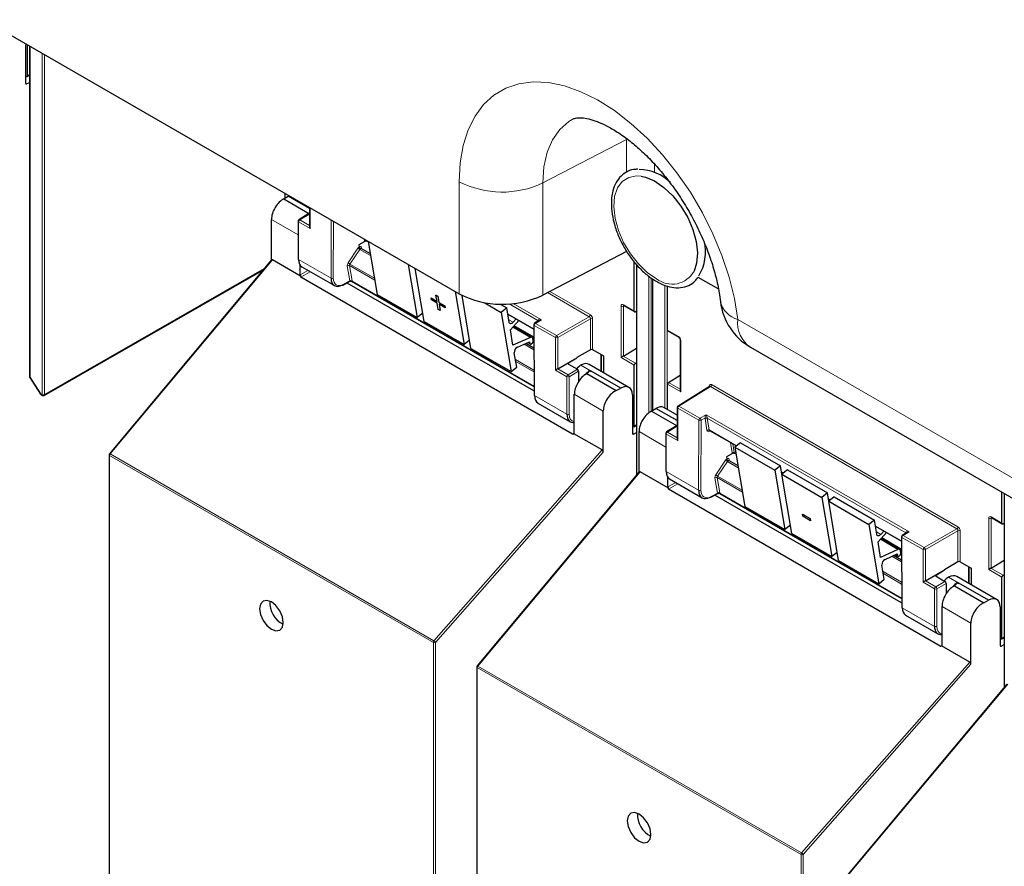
# Paper-space layout 'Blatt4' of a CAD drawing. Header units: millimetres. Extents: x 5 to 418, y 2 to 292.
# Tile 7 of 117: x 118 to 138, y 115 to 132. Entities that reach past the tile are written whole.
import ezdxf

# ---------------------------------------------------------------- set-up
doc = ezdxf.new("R2010")
doc.units = ezdxf.units.MM

psp = doc.layouts.new('Blatt4')

# ---------------------------------------------------------------- linework, layer by layer
at = {"color": 7, "linetype": 'Continuous', "lineweight": 25}
for p, q in [((111.529, 135.537), (127.209, 126.485)), ((118.275, 131.622), (118.275, 130.827)), ((118.315, 130.979), (118.315, 131.619)), ((118.358, 131.595), (118.358, 124.78)), ((118.291, 130.966), (118.275, 130.976)), ((118.298, 130.813), (118.358, 130.845)), ((118.308, 130.964), (118.358, 130.995)), ((123.599, 128.442), (123.688, 128.497)), ((123.599, 128.442), (124.127, 128.137)), ((123.614, 128.56), (123.614, 128.451)), ((124.127, 128.243), (123.688, 128.497)), ((124.127, 128.264), (124.127, 127.866)), ((123.34, 127.18), (123.34, 128.017)), ((124.093, 128.126), (123.907, 128.011)), ((124.127, 128.114), (124.11, 128.124)), ((123.891, 127.983), (123.891, 127.207)), ((125.263, 127.566), (125.14, 127.495)), ((125.14, 127.495), (125.147, 127.454)), ((125.147, 127.454), (125.147, 127.454)), ((125.379, 127.311), (125.192, 127.419)), ((125.31, 127.574), (125.338, 127.558)), ((125.336, 127.566), (125.519, 126.474)), ((123.345, 127.186), (120.003, 123.187)), ((123.943, 126.852), (123.364, 127.187)), ((130.657, 127.356), (128.93, 126.459)), ((118.657, 124.393), (123.175, 126.983)), ((123.936, 126.877), (123.936, 127.07)), ((123.969, 127.041), (124.638, 126.655)), ((126.161, 127.09), (126.344, 125.998)), ((126.485, 125.916), (126.303, 127.008)), ((130.817, 126.129), (130.817, 127.144)), ((130.86, 127.094), (130.86, 122.743)), ((129.546, 123.596), (123.947, 126.829)), ((131.188, 126.798), (131.188, 124.079)), ((132.127, 126.83), (132.548, 126.587)), ((124.819, 126.666), (124.964, 126.744)), ((128.75, 124.486), (124.899, 126.709)), ((124.997, 126.743), (128.75, 124.576)), ((131.5, 125.735), (131.5, 126.648)), ((125.519, 126.474), (126.344, 125.998)), ((126.63, 126.4), (126.631, 126.401)), ((126.636, 126.362), (126.63, 126.4)), ((126.63, 126.4), (126.752, 126.33)), ((126.631, 126.401), (126.751, 126.332)), ((126.731, 126.456), (126.732, 126.457)), ((126.752, 126.33), (126.731, 126.456)), ((126.731, 126.456), (126.768, 126.435)), ((126.732, 126.457), (126.769, 126.436)), ((126.768, 126.435), (126.769, 126.436)), ((126.768, 126.435), (126.789, 126.309)), ((126.769, 126.436), (126.79, 126.31)), ((127.128, 126.532), (127.31, 125.44)), ((127.452, 125.359), (127.269, 126.453)), ((126.758, 126.292), (126.636, 126.362)), ((126.779, 126.166), (126.758, 126.292)), ((126.789, 126.309), (126.79, 126.31)), ((126.789, 126.309), (126.91, 126.239)), ((126.79, 126.31), (126.911, 126.24)), ((126.917, 126.2), (126.795, 126.27)), ((126.795, 126.27), (126.816, 126.144)), ((126.797, 126.27), (126.817, 126.145)), ((126.91, 126.239), (126.911, 126.24)), ((126.91, 126.239), (126.917, 126.2)), ((126.911, 126.24), (126.918, 126.201)), ((126.917, 126.2), (126.918, 126.201)), ((127.723, 126.306), (128.072, 126.104)), ((128.052, 126.274), (128.188, 126.195)), ((128.188, 126.195), (128.072, 126.104)), ((128.238, 125.9), (128.188, 126.195)), ((130.598, 126.245), (130.824, 126.114)), ((126.457, 126.086), (126.344, 125.998)), ((126.816, 126.144), (126.779, 126.166)), ((126.816, 126.144), (126.817, 126.145)), ((128.072, 126.104), (128.277, 124.882)), ((128.209, 126.068), (128.747, 125.758)), ((128.382, 125.968), (128.321, 125.899)), ((130.86, 126.127), (130.839, 126.115)), ((126.485, 125.916), (127.31, 125.44)), ((128.264, 125.743), (128.435, 125.938)), ((128.711, 125.589), (128.325, 125.812)), ((128.337, 125.826), (128.747, 125.59)), ((128.747, 125.85), (128.751, 124.401)), ((128.852, 125.933), (128.763, 125.878)), ((128.317, 125.425), (128.264, 125.743)), ((128.675, 125.588), (128.317, 125.425)), ((128.734, 125.523), (128.727, 125.563)), ((131.507, 125.72), (131.733, 125.589)), ((127.423, 125.528), (127.31, 125.44)), ((127.452, 125.359), (128.277, 124.882)), ((128.408, 125.384), (128.659, 125.499)), ((128.748, 125.366), (128.581, 125.463)), ((128.622, 125.482), (128.674, 125.452)), ((128.659, 125.499), (128.664, 125.468)), ((128.748, 125.52), (128.733, 125.528)), ((130.591, 125.2), (130.86, 125.366)), ((131.763, 125.537), (131.763, 124.496)), ((133.208, 125.385), (140.461, 121.198)), ((128.393, 124.973), (128.343, 125.268)), ((129.239, 124.941), (129.633, 125.169)), ((129.462, 125.061), (129.633, 125.169)), ((129.911, 125.334), (129.633, 125.171)), ((129.633, 125.171), (129.633, 125.169)), ((129.958, 125.335), (130.183, 125.205)), ((130.138, 124.886), (130.138, 125.231)), ((130.183, 125.205), (130.183, 124.86)), ((128.277, 124.882), (128.393, 124.973)), ((129.463, 125.034), (129.643, 124.93)), ((130.706, 124.558), (129.886, 125.031)), ((130.817, 123.762), (130.817, 125.015)), ((130.839, 125.055), (130.86, 125.069)), ((118.363, 124.762), (118.584, 124.42)), ((129.667, 124.889), (129.667, 124.676)), ((129.838, 124.84), (129.823, 124.83)), ((129.838, 124.84), (130.445, 124.49)), ((129.897, 124.903), (129.921, 124.889)), ((129.921, 124.889), (129.929, 124.894)), ((130.537, 124.543), (129.929, 124.894)), ((131.523, 124.661), (131.763, 124.809)), ((131.5, 124.1), (131.5, 124.621)), ((132.366, 124.575), (131.717, 124.173)), ((118.595, 124.409), (118.624, 124.393)), ((129.581, 123.618), (129.581, 124.414)), ((130.445, 124.49), (130.537, 124.543)), ((130.777, 124.405), (130.777, 123.61)), ((128.829, 124.235), (129.498, 123.849)), ((131.701, 123.984), (131.425, 124.143)), ((131.701, 124.144), (131.701, 123.493)), ((130.177, 123.223), (130.177, 124.07)), ((131.173, 124.07), (131.262, 124.125)), ((131.173, 124.07), (131.701, 123.765)), ((131.701, 123.871), (131.262, 124.125)), ((130.794, 123.749), (130.777, 123.758)), ((130.81, 123.747), (130.86, 123.778)), ((131.667, 123.753), (131.481, 123.638)), ((131.701, 123.742), (131.684, 123.752)), ((130.154, 123.267), (129.574, 123.602)), ((130.8, 123.596), (130.86, 123.628)), ((130.914, 122.808), (130.914, 123.645)), ((131.465, 123.61), (131.465, 122.834)), ((132.366, 123.668), (132.92, 123.349)), ((133.005, 123.415), (132.889, 123.324)), ((133.005, 123.415), (133.83, 122.938)), ((119.996, 123.166), (119.996, 105.274)), ((132.837, 123.193), (132.714, 123.122)), ((132.884, 123.202), (132.912, 123.186)), ((132.889, 123.324), (133.713, 122.848)), ((132.889, 123.324), (133.093, 122.102)), ((132.714, 123.122), (132.721, 123.081)), ((132.721, 123.081), (132.721, 123.081)), ((132.953, 122.939), (132.767, 123.047)), ((133.83, 122.938), (133.713, 122.848)), ((133.858, 122.768), (133.83, 122.938)), ((130.919, 122.813), (127.577, 118.815)), ((131.518, 122.48), (130.938, 122.815)), ((133.713, 122.848), (133.918, 121.626)), ((133.851, 122.811), (133.886, 122.791)), ((133.971, 122.857), (133.855, 122.766)), ((133.855, 122.766), (134.68, 122.29)), ((134.06, 121.544), (133.855, 122.766)), ((133.971, 122.857), (134.796, 122.38)), ((131.51, 122.504), (131.51, 122.698)), ((131.543, 122.669), (132.212, 122.282)), ((137.12, 119.224), (131.521, 122.456)), ((132.393, 122.293), (132.538, 122.371)), ((136.324, 120.113), (132.473, 122.336)), ((132.571, 122.371), (136.324, 120.204)), ((134.796, 122.38), (134.68, 122.29)), ((134.824, 122.211), (134.796, 122.38)), ((138.391, 121.757), (138.391, 122.393)), ((138.434, 122.368), (138.434, 118.371)), ((134.68, 122.29), (134.884, 121.068)), ((134.817, 122.253), (134.853, 122.233)), ((134.937, 122.299), (134.821, 122.208)), ((134.821, 122.208), (135.646, 121.732)), ((135.026, 120.986), (134.821, 122.208)), ((134.937, 122.299), (135.762, 121.823)), ((133.093, 122.102), (133.918, 121.626)), ((134.281, 121.944), (134.282, 121.945)), ((134.281, 121.944), (134.44, 121.852)), ((134.288, 121.9), (134.281, 121.944)), ((134.282, 121.945), (134.441, 121.853)), ((134.031, 121.714), (133.918, 121.626)), ((134.447, 121.808), (134.288, 121.9)), ((134.44, 121.852), (134.441, 121.853)), ((134.44, 121.852), (134.447, 121.808)), ((134.441, 121.853), (134.448, 121.809)), ((134.447, 121.808), (134.448, 121.809)), ((135.762, 121.823), (135.646, 121.732)), ((135.646, 121.732), (135.851, 120.51)), ((135.812, 121.528), (135.762, 121.823)), ((138.172, 121.872), (138.398, 121.742)), ((138.434, 121.754), (138.413, 121.743)), ((134.06, 121.544), (134.884, 121.068)), ((135.784, 121.695), (136.321, 121.385)), ((135.838, 121.37), (136.009, 121.565)), ((135.956, 121.596), (135.896, 121.527)), ((136.426, 121.561), (136.337, 121.506)), ((136.416, 121.552), (136.416, 121.552)), ((135.891, 121.053), (135.838, 121.37)), ((136.285, 121.217), (135.899, 121.44)), ((135.911, 121.454), (136.321, 121.217)), ((136.321, 121.477), (136.325, 120.029)), ((134.997, 121.156), (134.884, 121.068)), ((136.249, 121.216), (135.891, 121.053)), ((135.982, 121.012), (136.233, 121.126)), ((136.196, 121.11), (136.248, 121.08)), ((136.233, 121.126), (136.238, 121.096)), ((136.308, 121.15), (136.301, 121.19)), ((136.322, 121.147), (136.307, 121.156)), ((135.026, 120.986), (135.851, 120.51)), ((136.322, 120.994), (136.155, 121.091)), ((137.485, 120.962), (137.207, 120.798)), ((137.532, 120.962), (137.757, 120.832)), ((138.165, 120.827), (138.434, 120.994)), ((135.967, 120.601), (135.918, 120.895)), ((136.813, 120.569), (137.207, 120.796)), ((137.036, 120.689), (137.207, 120.796)), ((137.207, 120.798), (137.207, 120.796)), ((137.712, 120.513), (137.712, 120.858)), ((137.757, 120.832), (137.757, 120.487)), ((138.413, 120.683), (138.434, 120.697)), ((135.851, 120.51), (135.967, 120.601)), ((137.037, 120.662), (137.217, 120.557)), ((137.241, 120.517), (137.241, 120.304)), ((138.28, 120.185), (137.46, 120.659)), ((137.471, 120.53), (137.495, 120.517)), ((137.495, 120.517), (137.503, 120.522)), ((138.111, 120.171), (137.503, 120.522)), ((138.391, 119.39), (138.391, 120.643)), ((137.412, 120.467), (137.397, 120.458)), ((137.412, 120.467), (138.019, 120.117)), ((138.019, 120.117), (138.111, 120.171)), ((137.156, 119.245), (137.156, 120.042)), ((138.351, 120.032), (138.351, 119.238)), ((136.403, 119.863), (137.072, 119.477)), ((137.751, 118.851), (137.751, 119.698)), ((138.368, 119.376), (138.351, 119.386)), ((138.385, 119.375), (138.434, 119.405)), ((137.728, 118.895), (137.148, 119.23)), ((138.374, 119.224), (138.434, 119.256)), ((127.57, 118.793), (127.57, 100.902)), ((138.493, 118.441), (135.152, 114.442))]:
    psp.add_line(p, q, dxfattribs=at)
at = {"color": 7, "linetype": 'Continuous', "lineweight": 18}
for p, q in [((118.368, 131.589), (118.368, 124.766)), ((118.617, 124.408), (118.617, 131.445)), ((118.664, 131.418), (118.664, 124.408)), ((118.315, 130.979), (118.358, 131.006)), ((118.275, 130.827), (118.298, 130.813)), ((130.657, 129.67), (128.93, 128.772)), ((130.657, 128.995), (130.657, 129.67)), ((131.23, 129.162), (131.23, 128.988)), ((127.209, 126.485), (127.209, 128.798)), ((128.93, 128.772), (128.93, 126.459)), ((123.624, 128.555), (123.624, 128.458)), ((124.137, 128.259), (124.137, 127.833)), ((123.891, 127.699), (123.34, 128.017)), ((124.11, 128.124), (123.924, 128.01)), ((123.924, 128.01), (124.127, 127.892)), ((124.568, 126.808), (124.572, 128.008)), ((123.901, 127.969), (123.901, 127.193)), ((124.137, 127.833), (123.901, 127.969)), ((124.618, 127.981), (124.615, 126.807)), ((125.257, 127.581), (125.251, 127.615)), ((124.92, 127.124), (125.123, 127.428)), ((125.161, 127.402), (124.959, 127.098)), ((125.161, 127.402), (125.385, 127.273)), ((125.198, 127.44), (125.203, 127.413)), ((125.303, 127.585), (125.336, 127.566)), ((125.303, 127.585), (125.303, 127.585)), ((123.364, 127.187), (120.018, 123.184)), ((123.901, 127.193), (124.568, 126.808)), ((125.369, 127.317), (125.377, 127.322)), ((118.664, 124.408), (123.194, 127.005)), ((124.956, 126.751), (124.904, 127.064)), ((125.47, 126.768), (124.95, 127.068)), ((124.95, 127.068), (125.003, 126.755)), ((124.959, 127.098), (125.463, 126.807)), ((130.87, 127.083), (130.87, 122.755)), ((123.936, 126.877), (124.094, 126.968)), ((124.142, 126.941), (123.947, 126.829)), ((131.119, 124.038), (131.119, 126.844)), ((131.166, 126.812), (131.166, 124.066)), ((131.198, 126.791), (131.198, 124.085)), ((124.826, 126.681), (124.956, 126.751)), ((125.003, 126.746), (128.75, 124.583)), ((131.447, 124.13), (131.447, 126.664)), ((131.494, 126.65), (131.494, 124.103)), ((129.888, 126.014), (129.028, 126.51)), ((129.077, 126.535), (129.911, 126.054)), ((128.832, 125.934), (128.236, 126.278)), ((128.324, 126.286), (128.902, 125.952)), ((130.544, 125.173), (130.544, 126.233)), ((130.591, 126.26), (130.817, 126.129)), ((130.606, 126.24), (130.591, 126.232)), ((130.591, 126.232), (130.591, 125.2)), ((128.208, 126.075), (128.747, 125.764)), ((129.215, 125.625), (129.888, 126.014)), ((129.911, 125.973), (129.239, 125.585)), ((129.911, 125.334), (129.911, 125.973)), ((129.958, 125.972), (129.958, 125.335)), ((128.229, 125.953), (128.321, 125.899)), ((128.312, 125.798), (128.675, 125.588)), ((128.341, 125.831), (128.747, 125.597)), ((128.756, 125.836), (128.76, 124.388)), ((129.192, 125.585), (128.756, 125.836)), ((128.902, 125.952), (128.78, 125.877)), ((128.78, 125.877), (129.215, 125.625)), ((128.834, 125.923), (128.832, 125.934)), ((132.949, 125.958), (140.202, 121.771)), ((129.192, 124.914), (129.192, 125.585)), ((129.239, 125.585), (129.239, 124.941)), ((131.5, 125.735), (131.726, 125.605)), ((128.547, 125.448), (128.748, 125.331)), ((128.632, 125.487), (128.664, 125.468)), ((128.748, 125.509), (128.734, 125.517)), ((131.773, 125.523), (131.773, 124.463)), ((130.129, 124.891), (130.129, 125.236)), ((130.817, 125.015), (130.544, 125.173)), ((130.59, 125.199), (130.839, 125.055)), ((128.366, 125.131), (128.749, 124.91)), ((128.749, 124.875), (128.373, 125.092)), ((129.462, 125.061), (129.462, 125.034)), ((129.717, 125.016), (129.929, 124.894)), ((118.368, 124.766), (118.589, 124.425)), ((129.428, 124.778), (129.192, 124.914)), ((129.239, 124.941), (129.451, 124.819)), ((129.428, 124.002), (129.428, 124.778)), ((129.451, 124.819), (129.643, 124.93)), ((129.667, 124.889), (129.475, 124.778)), ((129.475, 124.778), (129.475, 124.002)), ((131.773, 124.463), (131.5, 124.621)), ((131.523, 124.661), (131.763, 124.522)), ((132.383, 124.573), (131.734, 124.171)), ((132.359, 124.57), (132.359, 124.586)), ((137.462, 121.641), (132.383, 124.573)), ((132.406, 124.614), (137.485, 121.682)), ((118.589, 124.425), (118.617, 124.408)), ((128.76, 124.388), (129.428, 124.002)), ((130.177, 124.07), (129.581, 124.414)), ((131.734, 124.171), (132.169, 123.92)), ((132.146, 123.879), (131.711, 124.131)), ((131.711, 124.131), (131.711, 123.46)), ((132.169, 123.92), (132.296, 123.993)), ((132.296, 123.993), (136.476, 121.58)), ((130.817, 123.762), (130.86, 123.789)), ((131.684, 123.752), (131.498, 123.637)), ((132.142, 122.435), (132.146, 123.879)), ((132.193, 123.879), (132.189, 122.435)), ((132.272, 123.925), (132.193, 123.879)), ((132.313, 123.675), (132.273, 123.917)), ((136.407, 121.561), (132.319, 123.921)), ((132.319, 123.921), (132.36, 123.679)), ((129.546, 123.596), (129.581, 123.619)), ((130.777, 123.61), (130.8, 123.596)), ((131.465, 123.327), (130.914, 123.645)), ((131.475, 123.596), (131.475, 122.821)), ((131.711, 123.46), (131.475, 123.596)), ((131.498, 123.637), (131.701, 123.52)), ((132.387, 123.656), (132.344, 123.65)), ((132.36, 123.679), (132.925, 123.353)), ((132.831, 123.208), (132.795, 123.42)), ((132.847, 123.39), (132.877, 123.213)), ((126.677, 119.301), (120.005, 123.152)), ((120.005, 123.152), (120.005, 105.26)), ((120.018, 123.184), (126.689, 119.333)), ((126.689, 119.333), (130.154, 123.267)), ((130.177, 123.223), (126.723, 119.301)), ((132.877, 123.213), (132.91, 123.193)), ((132.495, 122.752), (132.697, 123.056)), ((132.735, 123.03), (132.533, 122.726)), ((132.735, 123.03), (132.959, 122.9)), ((132.772, 123.067), (132.777, 123.041)), ((132.943, 122.945), (132.951, 122.949)), ((130.938, 122.815), (127.592, 118.811)), ((131.475, 122.821), (132.142, 122.435)), ((132.533, 122.726), (133.037, 122.435)), ((133.85, 122.819), (133.891, 122.795)), ((131.51, 122.504), (131.669, 122.596)), ((131.716, 122.569), (131.521, 122.456)), ((132.53, 122.378), (132.478, 122.692)), ((133.044, 122.396), (132.524, 122.696)), ((132.524, 122.696), (132.577, 122.383)), ((132.401, 122.309), (132.53, 122.378)), ((132.578, 122.374), (136.324, 120.211)), ((134.816, 122.261), (134.858, 122.237)), ((138.118, 120.8), (138.118, 121.86)), ((138.165, 121.887), (138.391, 121.757)), ((138.18, 121.867), (138.165, 121.86)), ((138.165, 121.86), (138.165, 120.827)), ((135.782, 121.703), (136.321, 121.392)), ((135.803, 121.58), (135.896, 121.527)), ((136.476, 121.58), (136.354, 121.504)), ((136.354, 121.504), (136.789, 121.253)), ((136.408, 121.55), (136.407, 121.561)), ((136.789, 121.253), (137.462, 121.641)), ((137.485, 121.6), (136.813, 121.212)), ((137.485, 120.962), (137.485, 121.6)), ((137.532, 121.6), (137.532, 120.962)), ((135.886, 121.426), (136.249, 121.216)), ((135.915, 121.459), (136.321, 121.224)), ((136.331, 121.464), (136.334, 120.015)), ((136.766, 121.212), (136.331, 121.464)), ((136.206, 121.114), (136.238, 121.096)), ((136.322, 121.137), (136.308, 121.144)), ((136.766, 120.542), (136.766, 121.212)), ((136.813, 121.212), (136.813, 120.569)), ((136.121, 121.075), (136.322, 120.959)), ((135.94, 120.759), (136.323, 120.538)), ((136.323, 120.503), (135.947, 120.72)), ((137.703, 120.519), (137.703, 120.864)), ((138.391, 120.643), (138.118, 120.8)), ((138.164, 120.827), (138.413, 120.683)), ((137.002, 120.406), (136.766, 120.542)), ((136.813, 120.569), (137.025, 120.446)), ((137.025, 120.446), (137.217, 120.557)), ((137.036, 120.689), (137.036, 120.662)), ((137.241, 120.517), (137.049, 120.406)), ((137.291, 120.644), (137.503, 120.522)), ((137.002, 119.63), (137.002, 120.406)), ((137.049, 120.406), (137.049, 119.63)), ((136.334, 120.015), (137.002, 119.63)), ((137.751, 119.698), (137.156, 120.042)), ((126.677, 101.409), (126.677, 119.301)), ((126.723, 119.301), (126.723, 101.409)), ((138.391, 119.39), (138.434, 119.416)), ((137.12, 119.224), (137.156, 119.246)), ((138.351, 119.237), (138.374, 119.224)), ((134.263, 114.96), (137.728, 118.895)), ((134.251, 114.929), (127.579, 118.78)), ((127.579, 118.78), (127.579, 100.888)), ((127.592, 118.811), (134.263, 114.96)), ((137.751, 118.851), (134.297, 114.928)), ((138.512, 118.442), (135.166, 114.439)), ((134.251, 97.037), (134.251, 114.929)), ((134.297, 114.928), (134.297, 97.037))]:
    psp.add_line(p, q, dxfattribs=at)
at = {"color": 7, "linetype": 'Continuous', "lineweight": 18, "flags": 128}
for points in [[(127.209, 128.798), (127.23, 129.185), (127.292, 129.542), (127.394, 129.865), (127.535, 130.148), (127.713, 130.388), (127.925, 130.581), (128.168, 130.725), (128.439, 130.817), (128.734, 130.856), (129.048, 130.841), (129.377, 130.773), (129.716, 130.653), (130.061, 130.482), (130.407, 130.264), (130.748, 130), (131.079, 129.695), (131.397, 129.353), (131.695, 128.979), (131.971, 128.579), (132.219, 128.158), (132.437, 127.722), (132.622, 127.277), (132.77, 126.831), (132.879, 126.389), (132.949, 125.958)], [(129.571, 130.098), (129.467, 130.038), (129.279, 129.875), (129.129, 129.662), (129.019, 129.404), (128.952, 129.105), (128.93, 128.772)], [(131.277, 126.797), (131.084, 126.927), (130.901, 127.102), (130.735, 127.312), (130.595, 127.546), (130.488, 127.794), (130.42, 128.042), (130.394, 128.278), (130.411, 128.49), (130.47, 128.668), (130.569, 128.803), (130.702, 128.887), (130.863, 128.917), (130.961, 128.91)], [(118.368, 124.766), (118.365, 124.764), (118.364, 124.762), (118.363, 124.762), (118.363, 124.762)], [(118.584, 124.42), (118.584, 124.42), (118.585, 124.421), (118.586, 124.423), (118.589, 124.425)], [(120.003, 123.187), (120.004, 123.188), (120.007, 123.188), (120.01, 123.188), (120.014, 123.186), (120.018, 123.184)], [(127.577, 118.815), (127.579, 118.816), (127.581, 118.816), (127.584, 118.815), (127.588, 118.814), (127.592, 118.811)]]:
    psp.add_lwpolyline(points, dxfattribs=at)
at = {"color": 7, "linetype": 'Continuous', "lineweight": 25, "flags": 128}
for points in [[(130.961, 128.91), (131.044, 128.892), (131.235, 128.812), (131.428, 128.681), (131.612, 128.506), (131.777, 128.296), (131.917, 128.062), (132.024, 127.814), (132.092, 127.566), (132.118, 127.33), (132.101, 127.118), (132.048, 126.952)], [(128.321, 125.899), (128.309, 125.887), (128.295, 125.877), (128.282, 125.871), (128.269, 125.869), (128.258, 125.872), (128.248, 125.878), (128.241, 125.887), (128.238, 125.9)], [(128.664, 125.468), (128.669, 125.456), (128.679, 125.45), (128.691, 125.451), (128.705, 125.459), (128.718, 125.472), (128.728, 125.489), (128.734, 125.506), (128.734, 125.523)], [(135.896, 121.527), (135.883, 121.514), (135.869, 121.505), (135.856, 121.499), (135.843, 121.497), (135.832, 121.499), (135.822, 121.505), (135.816, 121.515), (135.812, 121.528)], [(136.238, 121.096), (136.243, 121.084), (136.253, 121.078), (136.266, 121.079), (136.279, 121.086), (136.292, 121.099), (136.302, 121.116), (136.308, 121.134), (136.308, 121.15)], [(123.341, 120.133), (123.248, 120.165), (123.169, 120.15), (123.116, 120.089), (123.098, 119.992), (123.116, 119.874), (123.169, 119.753), (123.248, 119.646), (123.341, 119.571), (123.434, 119.539), (123.513, 119.554), (123.566, 119.615), (123.584, 119.711), (123.566, 119.83), (123.513, 119.951), (123.434, 120.058), (123.341, 120.133)], [(130.915, 115.761), (130.822, 115.793), (130.743, 115.778), (130.69, 115.717), (130.672, 115.62), (130.69, 115.502), (130.743, 115.38), (130.822, 115.274), (130.915, 115.199), (131.008, 115.166), (131.087, 115.181), (131.14, 115.242), (131.158, 115.339), (131.14, 115.457), (131.087, 115.579), (131.008, 115.685), (130.915, 115.761)]]:
    psp.add_lwpolyline(points, dxfattribs=at)
at = {"color": 7, "linetype": 'Continuous', "lineweight": 25}
for centre, radius, start, end in [((130.885, 128.067), 0.984, 46.4276, 87.986), ((123.924, 127.983), 0.0333, 121.7291, 180), ((131.349, 127.349), 0.935, 328.1635, 13.9668), ((123.907, 127.208), 0.016, 184.1293, 247.1908), ((124.813, 126.681), 0.0165, 233.6157, 292.9576), ((128.096, 128.205), 1.935, 242.7384, 295.5295), ((133.833, 126.468), 1.25, 186.6105, 240.0027), ((128.78, 125.85), 0.0333, 121.7318, 180.1525), ((128.693, 125.56), 0.0339, 4.7698, 122.1417), ((128.465, 125.277), 0.122, 118.1691, 184.1411), ((118.391, 124.78), 0.0333, 180, 212.8939), ((118.612, 124.438), 0.0333, 212.8939, 240.0027), ((118.641, 124.422), 0.0333, 240.0027, 299.8241), ((128.767, 124.403), 0.0164, 185.2459, 246.429), ((131.734, 124.144), 0.0333, 121.7291, 180), ((131.499, 123.61), 0.0333, 121.7291, 180), ((120.029, 123.166), 0.0333, 140.1152, 180), ((131.481, 122.835), 0.016, 184.1293, 247.1908), ((132.387, 122.308), 0.0165, 233.6157, 292.9576), ((136.354, 121.477), 0.0333, 121.7318, 180.1525), ((136.267, 121.187), 0.0339, 4.7698, 122.1417), ((136.039, 120.904), 0.122, 118.1691, 184.1411), ((123.802, 120.118), 0.495, 176.4112, 243.5834), ((136.341, 120.03), 0.0164, 185.2459, 246.429), ((127.603, 118.793), 0.0333, 140.1152, 180), ((131.377, 115.746), 0.495, 176.4112, 243.5834)]:
    psp.add_arc(centre, radius, start, end, dxfattribs=at)
at = {"color": 7, "linetype": 'Continuous', "lineweight": 18}
for centre, radius, start, end in [((128.096, 130.518), 1.935, 242.7384, 295.5295), ((123.952, 127.967), 0.0514, 123.2297, 177.3477), ((123.914, 127.996), 0.0162, 53.4892, 117.3259), ((123.907, 127.984), 0.016, 184.1293, 247.1908), ((125.283, 127.545), 0.0449, 63.9209, 126.4321), ((125.38, 127.766), 0.425, 232.6804, 238.9253), ((125.209, 127.423), 0.02, 123.4443, 186.5897), ((124.931, 127.028), 0.0449, 63.9209, 126.4321), ((125.178, 127.462), 0.425, 232.6804, 238.9253), ((124.592, 126.853), 0.0512, 242.4759, 296.7416), ((131.597, 127.199), 0.514, 231.5151, 331.2669), ((124.81, 126.679), 0.0167, 303.6026, 5.3504), ((124.983, 126.715), 0.0449, 63.9209, 126.4321), ((124.98, 126.713), 0.0408, 54.9274, 123.3475), ((130.567, 126.278), 0.0514, 242.6565, 296.7662), ((130.607, 126.258), 0.0165, 173.888, 234.7998), ((133.081, 126.445), 0.505, 193.9427, 254.838), ((129.859, 126.057), 0.0514, 303.2297, 357.3477), ((129.934, 125.927), 0.0514, 62.6565, 116.7662), ((128.763, 125.851), 0.0164, 185.2459, 246.429), ((128.808, 125.834), 0.0514, 123.2297, 177.3477), ((128.77, 125.863), 0.0167, 54.4655, 116.3558), ((128.824, 125.922), 0.018, 17.5405, 64.455), ((128.823, 125.916), 0.0203, 30.4838, 61.6846), ((133.547, 125.884), 0.603, 172.9554, 235.7325), ((129.243, 125.582), 0.0514, 123.2297, 177.3477), ((129.216, 125.63), 0.0514, 242.6565, 296.7662), ((129.186, 125.581), 0.0529, 3.5222, 56.4778), ((131.742, 125.603), 0.0161, 172.9606, 235.6794), ((131.78, 125.538), 0.0169, 186.7025, 245.4816), ((118.374, 124.781), 0.0165, 185.0787, 246.2415), ((129.479, 124.776), 0.0514, 123.2297, 177.3477), ((129.451, 124.824), 0.0514, 242.6565, 296.7662), ((129.422, 124.775), 0.0529, 3.5222, 56.4778), ((132.351, 124.57), 0.0182, 19.2634, 64.3043), ((132.355, 124.616), 0.0514, 303.2297, 357.3477), ((118.605, 124.423), 0.0164, 173.7073, 234.9805), ((118.641, 124.454), 0.0512, 242.6145, 297.3277), ((118.633, 124.406), 0.0164, 173.7073, 234.9805), ((118.648, 124.406), 0.016, 303.9171, 7.1826), ((131.717, 124.146), 0.016, 184.1293, 247.1908), ((131.762, 124.129), 0.0514, 123.2297, 177.3477), ((131.724, 124.158), 0.0162, 53.4892, 117.3259), ((129.451, 124.048), 0.0514, 242.6565, 296.7662), ((132.198, 123.877), 0.0514, 123.2297, 177.3477), ((132.17, 123.925), 0.0512, 242.4759, 296.7416), ((132.14, 123.876), 0.0528, 3.4149, 56.4832), ((132.296, 123.88), 0.0504, 62.6429, 117.9178), ((132.299, 123.881), 0.0449, 63.9209, 126.4321), ((131.481, 123.611), 0.016, 184.1293, 247.1908), ((131.526, 123.594), 0.0514, 123.2297, 177.3477), ((131.488, 123.624), 0.0162, 53.4892, 117.3259), ((132.34, 123.639), 0.0449, 63.9209, 126.4321), ((132.368, 123.646), 0.0238, 102.175, 169.771), ((120.012, 123.167), 0.0165, 185.0787, 246.2415), ((120.057, 123.15), 0.0515, 138.52, 177.2636), ((132.857, 123.172), 0.0449, 63.9209, 126.4321), ((132.954, 123.394), 0.425, 232.6804, 238.9253), ((132.783, 123.05), 0.0204, 123.7902, 182.0212), ((132.752, 123.09), 0.425, 232.6804, 238.9253), ((132.505, 122.656), 0.0449, 63.9209, 126.4321), ((132.166, 122.481), 0.0512, 242.4759, 296.7416), ((132.557, 122.342), 0.0449, 63.9209, 126.4321), ((132.554, 122.34), 0.0408, 54.9274, 123.3475), ((132.384, 122.307), 0.0167, 303.6026, 5.3504), ((138.142, 121.906), 0.0514, 242.6565, 296.7662), ((138.182, 121.886), 0.0165, 173.888, 234.7998), ((136.382, 121.462), 0.0514, 123.2297, 177.3477), ((136.344, 121.491), 0.0167, 54.4655, 116.3558), ((136.398, 121.549), 0.018, 17.5405, 64.455), ((136.397, 121.544), 0.0203, 30.4838, 61.6846), ((137.434, 121.684), 0.0514, 303.2297, 357.3477), ((137.508, 121.554), 0.0514, 62.6565, 116.7662), ((136.337, 121.479), 0.0164, 185.2459, 246.429), ((136.817, 121.21), 0.0514, 123.2297, 177.3477), ((136.79, 121.258), 0.0514, 242.6565, 296.7662), ((136.76, 121.209), 0.0529, 3.5222, 56.4778), ((137.053, 120.403), 0.0514, 123.2297, 177.3477), ((137.025, 120.451), 0.0514, 242.6565, 296.7662), ((136.996, 120.402), 0.0529, 3.5222, 56.4778), ((137.025, 119.676), 0.0514, 242.6565, 296.7662), ((126.728, 119.299), 0.0515, 138.52, 177.2636), ((126.7, 119.347), 0.0514, 242.6565, 296.7662), ((126.631, 119.237), 0.112, 34.6783, 58.7001), ((127.586, 118.795), 0.0165, 185.0787, 246.2415), ((127.631, 118.777), 0.0515, 138.52, 177.2636), ((134.302, 114.926), 0.0515, 138.52, 177.2636), ((134.274, 114.974), 0.0514, 242.6565, 296.7662), ((134.205, 114.865), 0.112, 34.6783, 58.7001)]:
    psp.add_arc(centre, radius, start, end, dxfattribs=at)
at = {"color": 7, "linetype": 'Continuous', "lineweight": 25}
for centre, major_axis, ratio, start_param, end_param in [((118.291, 130.993), (-0.0167, 0.0289), 0.577206, 2.356428, 3.92692), ((118.299, 130.841), (0.0171, 0.0286), 0.587369, 2.36515, 3.918493), ((123.572, 128.156), (0.162, 0.291), 0.567218, 0.660989, 2.347686), ((124.11, 128.097), (-0.0167, 0.0289), 0.577206, 5.498021, 6.300635), ((124.16, 127.846), (-0.0236, 0.0408), 0.577335, 0.785358, 1.570756), ((123.364, 127.156), (-0.0148, 0.0325), 0.565458, 5.613623, 6.548363), ((124.133, 127.331), (0.163, 0.291), 0.568242, 2.348502, 3.133981), ((123.959, 126.863), (-0.0167, 0.0289), 0.577557, 0.785632, 1.615746), ((123.995, 126.884), (0.0505, 0.054), 0.359583, 2.484661, 3.225039), ((124.808, 126.942), (0.171, 0.286), 0.584752, 2.365594, 3.918937), ((130.84, 126.143), (0.0162, 0.0291), 0.567218, 2.347686, 3.866122), ((131.524, 125.748), (0.0171, 0.0286), 0.587369, 2.36515, 3.150629), ((129.934, 125.32), (0.0333, 0.0008), 0.592198, 0.771607, 2.32495), ((130.567, 125.186), (0.0333, 0.0192), 0.00007, 0.837717, 2.356154), ((130.567, 125.214), (0.0333, 0.0016), 0.606667, 5.416362, 5.451269), ((129.486, 125.048), (0.0333, 0.0005), 0.587275, 2.373339, 3.917956), ((129.717, 124.744), (0.163, 0.291), 0.568242, 0.777706, 1.182052), ((129.717, 124.744), (0.171, 0.286), 0.586378, 0.008105, 0.793422), ((130.84, 125.029), (0.0162, 0.0291), 0.567218, 0.82925, 2.347686), ((129.216, 124.928), (0.0333, 0.0192), 0.00007, 0.802811, 2.356154), ((129.813, 124.553), (0.162, 0.291), 0.567218, 0.735275, 2.347686), ((129.643, 124.903), (-0.0167, 0.0289), 0.577557, 3.927224, 5.497716), ((129.905, 124.635), (0.162, 0.291), 0.566193, 0.810986, 1.231266), ((129.929, 124.622), (0.162, 0.291), 0.567218, 0.77689, 0.811796), ((130.537, 124.271), (0.171, 0.286), 0.587369, 5.506743, 7.077539), ((131.524, 124.634), (0.0171, 0.0286), 0.587369, 0.846713, 2.36515), ((128.992, 124.526), (0.162, 0.291), 0.569814, 2.347111, 3.13259), ((130.417, 124.204), (0.171, 0.286), 0.587369, 0.678453, 2.36515), ((131.797, 124.477), (-0.0236, 0.0408), 0.577335, 0.785358, 1.570756), ((131.262, 123.852), (0.162, 0.291), 0.567218, 6.274758, 7.060075), ((129.667, 124.136), (0.171, 0.286), 0.586378, 2.364218, 3.568607), ((131.146, 123.783), (0.162, 0.291), 0.567218, 0.660989, 2.347686), ((130.794, 123.776), (-0.0167, 0.0289), 0.577206, 2.356428, 3.92692), ((131.684, 123.725), (-0.0167, 0.0289), 0.577206, 5.498021, 6.300635), ((129.593, 123.653), (0.0487, 0.0552), 0.363623, 3.214844, 3.955221), ((129.558, 123.631), (-0.0167, 0.0289), 0.577206, 3.096806, 3.92692), ((130.801, 123.623), (0.0171, 0.0286), 0.587369, 2.36515, 3.918493), ((131.734, 123.474), (-0.0236, 0.0408), 0.577335, 0.785358, 1.570756), ((130.153, 123.237), (-0.0146, 0.0323), 0.574256, 4.046328, 5.609201), ((130.938, 122.784), (-0.0148, 0.0325), 0.565458, 5.613623, 6.548363), ((131.707, 122.959), (0.163, 0.291), 0.568242, 2.348502, 3.133981), ((131.533, 122.491), (-0.0167, 0.0289), 0.577557, 0.785632, 1.615746), ((131.569, 122.512), (0.0505, 0.054), 0.359583, 2.484661, 3.225039), ((132.382, 122.569), (0.171, 0.286), 0.584752, 2.365594, 3.918937), ((138.414, 121.771), (0.0162, 0.0291), 0.567218, 2.347686, 3.866122), ((137.508, 120.948), (0.0333, 0.0008), 0.592198, 0.771607, 2.32495), ((138.142, 120.814), (0.0333, 0.0192), 0.00007, 0.837717, 2.356154), ((138.142, 120.841), (0.0333, 0.0016), 0.606667, 5.416362, 5.451269), ((136.79, 120.556), (0.0333, 0.0192), 0.00007, 0.802811, 2.356154), ((137.06, 120.676), (0.0333, 0.0005), 0.587275, 2.373339, 3.917956), ((137.291, 120.372), (0.163, 0.291), 0.568242, 0.777706, 1.182052), ((137.217, 120.53), (-0.0167, 0.0289), 0.577557, 3.927224, 5.497716), ((137.291, 120.372), (0.171, 0.286), 0.586378, 0.008105, 0.793422), ((137.479, 120.263), (0.162, 0.291), 0.566193, 0.810986, 1.231265), ((137.503, 120.249), (0.162, 0.291), 0.567218, 0.77689, 0.811796), ((138.414, 120.657), (0.0162, 0.0291), 0.567218, 0.82925, 2.347686), ((137.387, 120.18), (0.162, 0.291), 0.567218, 0.735275, 2.347686), ((137.991, 119.832), (0.171, 0.286), 0.587369, 0.678453, 2.36515), ((138.111, 119.898), (0.171, 0.286), 0.587369, 5.506743, 7.077539), ((136.566, 120.153), (0.162, 0.291), 0.569814, 2.347111, 3.13259), ((137.241, 119.764), (0.171, 0.286), 0.586378, 2.364218, 3.568607), ((138.368, 119.403), (-0.0167, 0.0289), 0.577206, 2.356428, 3.92692), ((137.167, 119.28), (0.0487, 0.0552), 0.363623, 3.214844, 3.955221), ((137.132, 119.259), (-0.0167, 0.0289), 0.577206, 3.096806, 3.92692), ((138.375, 119.251), (0.0171, 0.0286), 0.587369, 2.36515, 3.918493), ((137.728, 118.864), (-0.0146, 0.0323), 0.574256, 4.046328, 5.609201)]:
    psp.add_ellipse(centre, major_axis=major_axis, ratio=ratio, start_param=start_param, end_param=end_param, dxfattribs=at)
at = {"color": 7, "linetype": 'Continuous', "lineweight": 18}
for centre, major_axis, ratio, start_param, end_param in [((125.153, 127.404), (0.0344, 0.0571), 0.585558, 0.939456, 1.494012), ((125.152, 127.403), (0.0323, 0.0583), 0.568962, 5.662266, 7.184369), ((125.176, 127.39), (0.0177, 0.0283), 0.593469, 0.941753, 1.505175), ((125.176, 127.39), (0.0157, 0.0294), 0.560319, 6.263818, 7.183844), ((125.304, 127.617), (0.0344, 0.0571), 0.585558, 2.54121, 2.90933), ((125.327, 127.603), (0.0177, 0.0283), 0.593469, 2.552372, 3.163319), ((124.951, 127.1), (0.0344, 0.0571), 0.585558, 1.494012, 2.54121), ((124.974, 127.086), (0.0177, 0.0283), 0.593469, 1.505175, 2.552372), ((124.831, 126.928), (0.155, 0.257), 0.585558, 2.366677, 3.92002), ((124.932, 126.764), (-0.0241, 0.0247), 0.35216, 3.652218, 3.840823), ((124.981, 126.791), (0.0212, 0.0476), 0.236756, 2.827209, 3.438277), ((124.981, 126.791), (-0.0197, 0.0482), 0.23661, 2.84514, 3.456086), ((124.956, 126.782), (-0.0408, 0.0535), 0.467927, 3.678044, 3.866649), ((130.591, 126.205), (-0.0333, 0.0578), 0.576853, 5.499542, 7.069425), ((130.615, 126.219), (-0.0183, 0.028), 0.55464, 6.20273, 7.03952), ((129.887, 125.986), (-0.0167, 0.0289), 0.598058, 3.927226, 5.497718), ((129.911, 126), (-0.0333, 0.0577), 0.577557, 3.927224, 5.497716), ((128.902, 125.925), (0.0697, -0.0149), 0.370375, 1.655752, 3.22932), ((128.855, 125.953), (0.0157, 0.0294), 0.560319, 2.356971, 2.511278), ((128.902, 125.925), (0.0692, 0.017), 0.370371, 1.485914, 2.288556), ((131.726, 125.55), (-0.0333, 0.0578), 0.577908, 3.92875, 5.498633), ((132.406, 124.559), (-0.0333, 0.0578), 0.577206, 5.498021, 7.068512), ((132.383, 124.545), (-0.0158, 0.0294), 0.576503, 5.515406, 6.31802), ((129.69, 124.122), (0.154, 0.257), 0.587369, 2.36515, 3.406946), ((132.296, 123.966), (0.0211, 0.0489), 0.234251, 1.089993, 2.663561), ((132.296, 123.966), (-0.0202, 0.0487), 0.214465, 3.634049, 5.207618), ((132.32, 123.953), (0.0344, 0.0571), 0.585558, 2.386902, 2.54121), ((132.343, 123.939), (0.0177, 0.0283), 0.593469, 2.398065, 2.552372), ((132.361, 123.71), (0.0344, 0.0571), 0.585558, 2.54121, 3.588407), ((132.384, 123.696), (0.0177, 0.0283), 0.593469, 2.552372, 3.163319), ((132.878, 123.244), (0.0344, 0.0571), 0.585558, 2.54121, 2.90933), ((132.901, 123.23), (0.0177, 0.0283), 0.593469, 2.552372, 3.163319), ((132.727, 123.031), (0.0344, 0.0571), 0.585558, 0.939456, 1.494012), ((132.727, 123.031), (0.0323, 0.0583), 0.568962, 5.662266, 7.184369), ((132.75, 123.017), (0.0177, 0.0283), 0.593469, 0.941753, 1.505175), ((132.751, 123.017), (0.0157, 0.0294), 0.560319, 6.263818, 7.183844), ((132.525, 122.727), (0.0344, 0.0571), 0.585558, 1.494012, 2.54121), ((132.548, 122.713), (0.0177, 0.0283), 0.593469, 1.505175, 2.552372), ((132.405, 122.555), (0.155, 0.257), 0.585558, 2.366677, 3.92002), ((132.506, 122.392), (-0.0241, 0.0247), 0.35216, 3.652218, 3.840823), ((132.555, 122.418), (0.0212, 0.0476), 0.236756, 2.827209, 3.438277), ((132.555, 122.418), (-0.0197, 0.0482), 0.23661, 2.84514, 3.456086), ((132.53, 122.41), (-0.0408, 0.0535), 0.467927, 3.678044, 3.866649), ((138.165, 121.833), (-0.0333, 0.0578), 0.576853, 5.499542, 7.069425), ((138.189, 121.846), (-0.0183, 0.028), 0.55464, 6.20273, 7.03952), ((136.476, 121.553), (0.0697, -0.0149), 0.370375, 1.655752, 3.22932), ((136.429, 121.58), (0.0157, 0.0294), 0.560319, 2.356971, 2.511278), ((136.476, 121.553), (0.0692, 0.017), 0.370371, 1.485914, 2.288556), ((137.461, 121.614), (-0.0167, 0.0289), 0.598058, 3.927226, 5.497718), ((137.485, 121.627), (-0.0333, 0.0577), 0.577557, 3.927224, 5.497716), ((137.264, 119.75), (0.154, 0.257), 0.587369, 2.36515, 3.406946)]:
    psp.add_ellipse(centre, major_axis=major_axis, ratio=ratio, start_param=start_param, end_param=end_param, dxfattribs=at)
at = {"color": 7, "linetype": 'Continuous', "lineweight": 25}
for points, knots in [([(129.573, 130.097), (129.581, 130.101), (129.596, 130.109), (129.662, 130.119), (129.765, 130.116), (129.909, 130.088), (130.091, 130.026), (130.297, 129.927), (130.523, 129.79), (130.761, 129.613), (131.006, 129.399), (131.25, 129.148), (131.489, 128.865), (131.715, 128.555), (131.923, 128.225), (132.11, 127.879), (132.27, 127.527), (132.401, 127.175), (132.501, 126.833), (132.562, 126.548), (132.583, 126.385), (132.591, 126.324)], [0, 0, 0, 0, 0.065388, 0.12008, 0.170828, 0.224425, 0.275802, 0.326755, 0.377931, 0.429693, 0.482168, 0.53533, 0.589074, 0.643258, 0.697725, 0.752313, 0.806833, 0.861093, 0.914932, 0.968206, 1, 1, 1, 1]), ([(130.887, 129.053), (130.857, 129.053), (130.767, 129.052), (130.638, 128.995), (130.509, 128.891), (130.416, 128.746), (130.358, 128.567), (130.337, 128.36), (130.355, 128.13), (130.41, 127.889), (130.5, 127.645), (130.622, 127.408), (130.771, 127.188), (130.941, 126.994), (131.117, 126.837), (131.236, 126.764), (131.292, 126.73)], [0, 0, 0, 0, 0.037901, 0.111761, 0.183666, 0.255268, 0.328296, 0.403168, 0.479003, 0.554948, 0.63076, 0.706474, 0.782186, 0.85799, 0.933992, 1, 1, 1, 1]), ([(125.147, 127.454), (125.147, 127.451), (125.148, 127.445), (125.153, 127.435), (125.16, 127.426), (125.167, 127.419), (125.171, 127.416), (125.173, 127.415), (125.173, 127.415)], [0, 0, 0, 0, 0.214711, 0.429422, 0.644123, 0.858848, 0.965995, 1, 1, 1, 1]), ([(125.192, 127.419), (125.192, 127.42), (125.19, 127.42), (125.189, 127.423), (125.189, 127.423), (125.189, 127.423)], [0, 0, 0, 0, 0.223305, 0.977467, 1, 1, 1, 1]), ([(125.306, 127.575), (125.304, 127.575), (125.294, 127.575), (125.278, 127.573), (125.267, 127.568), (125.263, 127.566)], [0, 0, 0, 0, 0.142295, 0.638048, 1, 1, 1, 1]), ([(125.306, 127.575), (125.306, 127.575), (125.305, 127.575), (125.308, 127.575), (125.309, 127.574), (125.31, 127.574)], [0, 0, 0, 0, 0.066112, 0.770891, 1, 1, 1, 1]), ([(131.292, 126.73), (131.326, 126.713), (131.425, 126.662), (131.588, 126.614), (131.773, 126.605), (131.938, 126.652), (132.059, 126.726), (132.109, 126.797), (132.126, 126.821)], [0, 0, 0, 0, 0.106595, 0.309226, 0.511216, 0.708608, 0.900053, 1, 1, 1, 1]), ([(124.965, 126.744), (124.967, 126.745), (124.973, 126.748), (124.984, 126.748), (124.992, 126.746), (124.995, 126.744), (124.995, 126.744)], [0, 0, 0, 0, 0.2268396, 0.6168211, 0.9956835, 1, 1, 1, 1]), ([(130.593, 126.246), (130.594, 126.246), (130.594, 126.246), (130.597, 126.245), (130.598, 126.245)], [0, 0, 0, 0, 0.59177, 1, 1, 1, 1]), ([(131.733, 125.589), (131.735, 125.588), (131.739, 125.585), (131.747, 125.577), (131.755, 125.566), (131.76, 125.554), (131.763, 125.544), (131.763, 125.539), (131.763, 125.537)], [0, 0, 0, 0, 0.161224, 0.32474, 0.503515, 0.690992, 0.858324, 1, 1, 1, 1]), ([(129.897, 124.903), (129.897, 124.903), (129.897, 124.903), (129.897, 124.902), (129.897, 124.901), (129.895, 124.898), (129.884, 124.885), (129.866, 124.864), (129.847, 124.847), (129.838, 124.84)], [0, 0, 0, 0, 0.001889, 0.004446, 0.011168, 0.040889, 0.158687, 0.629671, 1, 1, 1, 1]), ([(132.369, 124.577), (132.369, 124.577), (132.37, 124.578), (132.368, 124.575), (132.366, 124.575), (132.366, 124.575)], [0, 0, 0, 0, 0.234585, 0.918463, 1, 1, 1, 1]), ([(132.363, 123.669), (132.363, 123.669), (132.363, 123.669), (132.365, 123.668), (132.366, 123.668)], [0, 0, 0, 0, 0.523722, 1, 1, 1, 1]), ([(132.88, 123.203), (132.878, 123.203), (132.868, 123.203), (132.852, 123.2), (132.841, 123.195), (132.837, 123.193)], [0, 0, 0, 0, 0.142295, 0.638048, 1, 1, 1, 1]), ([(132.88, 123.203), (132.88, 123.203), (132.879, 123.203), (132.882, 123.203), (132.883, 123.202), (132.884, 123.202)], [0, 0, 0, 0, 0.066112, 0.770891, 1, 1, 1, 1]), ([(132.721, 123.081), (132.721, 123.078), (132.722, 123.072), (132.727, 123.062), (132.734, 123.053), (132.741, 123.047), (132.745, 123.044), (132.747, 123.043), (132.747, 123.043)], [0, 0, 0, 0, 0.214711, 0.429422, 0.644123, 0.858848, 0.965995, 1, 1, 1, 1]), ([(132.767, 123.047), (132.766, 123.047), (132.764, 123.048), (132.763, 123.051), (132.763, 123.05), (132.763, 123.05)], [0, 0, 0, 0, 0.223305, 0.977467, 1, 1, 1, 1]), ([(132.539, 122.371), (132.542, 122.372), (132.547, 122.375), (132.558, 122.375), (132.566, 122.374), (132.569, 122.372), (132.569, 122.372)], [0, 0, 0, 0, 0.22684, 0.616821, 0.995683, 1, 1, 1, 1]), ([(138.168, 121.874), (138.168, 121.874), (138.168, 121.874), (138.171, 121.873), (138.172, 121.872)], [0, 0, 0, 0, 0.59177, 1, 1, 1, 1]), ([(137.471, 120.53), (137.471, 120.53), (137.471, 120.53), (137.472, 120.53), (137.471, 120.529), (137.469, 120.525), (137.458, 120.512), (137.44, 120.492), (137.421, 120.475), (137.412, 120.467)], [0, 0, 0, 0, 0.001889, 0.004446, 0.011168, 0.040889, 0.158687, 0.629671, 1, 1, 1, 1])]:
    psp.add_open_spline(points, degree=3, knots=knots, dxfattribs=at)

doc.saveas('drawing.dxf')
